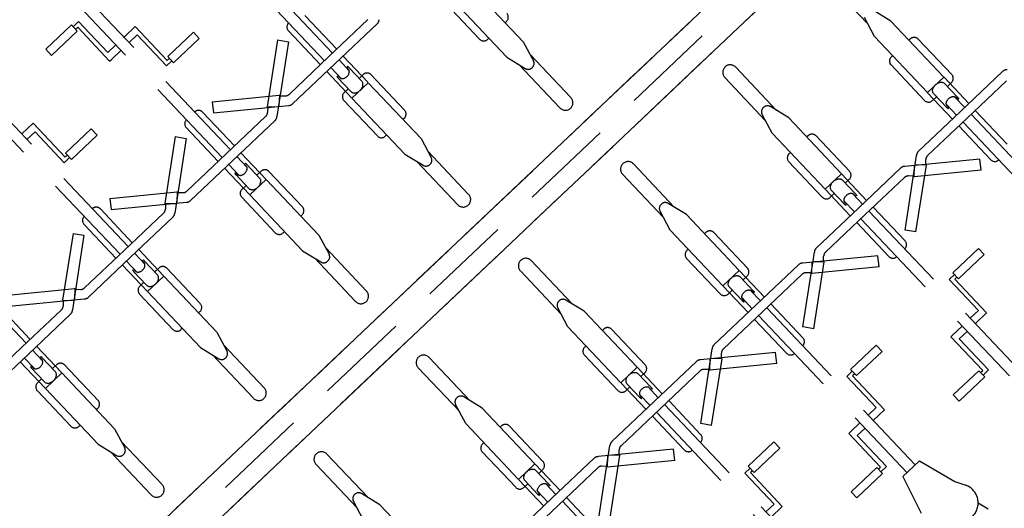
# Model space of a CAD drawing. Header units: metres. Extents: x 104098 to 104607, y 427853 to 428230.
# Tile 9 of 147: x 104243.33 to 104245.95, y 428100.64 to 428101.95. Entities that reach past the tile are written whole.
import ezdxf

# ---------------------------------------------------------------- set-up
doc = ezdxf.new("R2010")
doc.units = ezdxf.units.M
doc.linetypes.add('DASHED2', pattern=[0.375, 0.25, -0.125])

# ---------------------------------------------------------------- blocks, each defined once
blk = doc.blocks.new('school2')
at = {"color": 252, "linetype": 'DASHED2'}
for p, q in [((107950.9805, 456610.8703), (107950.9805, 456611.4466)), ((107951.3255, 456610.8703), (107951.3255, 456611.4466)), ((107951.3555, 456610.8703), (107951.3555, 456611.4466)), ((107951.7005, 456610.8703), (107951.7005, 456611.4466)), ((107951.7305, 456610.8703), (107951.7305, 456611.4466)), ((107952.0755, 456610.8703), (107952.0755, 456611.4466)), ((107952.1055, 456610.8703), (107952.1055, 456611.4466)), ((107951.5571, 456611.4035), (107951.6512, 456611.4035)), ((107951.5571, 456611.3807), (107951.5571, 456611.4035)), ((107951.6512, 456611.4035), (107951.6512, 456611.3807)), ((107951.6512, 456611.3967), (107951.6712, 456611.3967)), ((107951.6512, 456611.3873), (107951.6591, 456611.3873)), ((107951.6591, 456611.3873), (107951.6591, 456611.2634)), ((107951.6712, 456611.3967), (107951.6712, 456611.2831)), ((107951.5571, 456611.3807), (107951.6512, 456611.3807)), ((107951.3969, 456611.2831), (107951.3555, 456611.2831)), ((107951.3969, 456611.1592), (107951.3969, 456611.2831)), ((107951.7005, 456611.2831), (107951.6712, 456611.2831)), ((107951.7719, 456611.2831), (107951.7305, 456611.2831)), ((107951.7719, 456611.1592), (107951.7719, 456611.2831)), ((107951.3555, 456611.2634), (107951.3852, 456611.2634)), ((107951.3852, 456611.1497), (107951.3852, 456611.2634)), ((107951.6591, 456611.2634), (107951.6656, 456611.2634)), ((107951.6656, 456611.2634), (107951.7005, 456611.2634)), ((107951.7305, 456611.2634), (107951.7602, 456611.2634)), ((107951.7602, 456611.1497), (107951.7602, 456611.2634)), ((107951.4048, 456611.1497), (107951.3852, 456611.1497)), ((107951.4048, 456611.1592), (107951.3969, 456611.1592)), ((107951.4989, 456611.1658), (107951.4048, 456611.1658)), ((107951.4048, 456611.143), (107951.4048, 456611.1658)), ((107951.4989, 456611.1658), (107951.4989, 456611.143)), ((107951.7798, 456611.1497), (107951.7602, 456611.1497)), ((107951.7798, 456611.1592), (107951.7719, 456611.1592)), ((107951.8739, 456611.1658), (107951.7798, 456611.1658)), ((107951.7798, 456611.143), (107951.7798, 456611.1658)), ((107951.8739, 456611.1658), (107951.8739, 456611.143)), ((107951.4989, 456611.143), (107951.4048, 456611.143)), ((107951.8739, 456611.143), (107951.7798, 456611.143)), ((107950.9955, 456610.8703), (107950.9955, 456610.9942)), ((107951.0331, 456610.9969), (107951.1756, 456610.8868)), ((107951.2728, 456610.9969), (107951.1304, 456610.8868)), ((107951.2728, 456610.9969), (107951.2905, 456610.9732)), ((107951.3105, 456610.8703), (107951.3105, 456610.9942)), ((107951.3705, 456610.8703), (107951.3705, 456610.9942)), ((107951.4081, 456610.9969), (107951.3905, 456610.9732)), ((107951.4081, 456610.9969), (107951.5506, 456610.8868)), ((107951.6478, 456610.9969), (107951.5054, 456610.8868)), ((107951.6478, 456610.9969), (107951.6655, 456610.9732)), ((107951.6855, 456610.8703), (107951.6855, 456610.9942)), ((107951.7455, 456610.8703), (107951.7455, 456610.9942)), ((107951.7831, 456610.9969), (107951.7655, 456610.9732)), ((107951.7831, 456610.9969), (107951.9256, 456610.8868)), ((107952.0228, 456610.9969), (107951.8804, 456610.8868)), ((107952.0228, 456610.9969), (107952.0405, 456610.9732)), ((107952.0605, 456610.8703), (107952.0605, 456610.9942)), ((107952.1205, 456610.8703), (107952.1205, 456610.9942)), ((107951.0155, 456610.9732), (107951.1744, 456610.8498)), ((107951.2905, 456610.9732), (107951.1316, 456610.8498)), ((107951.3255, 456610.9792), (107951.3255, 456610.9792)), ((107951.3555, 456610.9792), (107951.3555, 456610.9792)), ((107951.3905, 456610.9732), (107951.5494, 456610.8498)), ((107951.6655, 456610.9732), (107951.5066, 456610.8498)), ((107951.7005, 456610.9792), (107951.7005, 456610.9792)), ((107951.7305, 456610.9792), (107951.7305, 456610.9792)), ((107951.7655, 456610.9732), (107951.9244, 456610.8498)), ((107952.0405, 456610.9732), (107951.8816, 456610.8498)), ((107952.0755, 456610.9792), (107952.0755, 456610.9792)), ((107952.1055, 456610.9792), (107952.1055, 456610.9792)), ((107951.1317, 456610.8855), (107951.1211, 456610.8748)), ((107951.1299, 456610.8873), (107951.1513, 456610.8662)), ((107951.1761, 456610.8873), (107951.1547, 456610.8662)), ((107951.1743, 456610.8855), (107951.1848, 456610.8748)), ((107951.5067, 456610.8855), (107951.4961, 456610.8748)), ((107951.5049, 456610.8873), (107951.5263, 456610.8662)), ((107951.5511, 456610.8873), (107951.5297, 456610.8662)), ((107951.5493, 456610.8855), (107951.5598, 456610.8748)), ((107951.8817, 456610.8855), (107951.8711, 456610.8748)), ((107951.8799, 456610.8873), (107951.9013, 456610.8662)), ((107951.9261, 456610.8873), (107951.9047, 456610.8662)), ((107951.9243, 456610.8855), (107951.9348, 456610.8748)), ((107950.9655, 456610.8703), (107950.8205, 456610.8703)), ((107950.9655, 456610.8703), (107951.1104, 456610.8703)), ((107951.3405, 456610.8703), (107951.1955, 456610.8703)), ((107951.3405, 456610.8703), (107951.4854, 456610.8703)), ((107951.7155, 456610.8703), (107951.5705, 456610.8703)), ((107951.7155, 456610.8703), (107951.8604, 456610.8703)), ((107952.0905, 456610.8703), (107951.9455, 456610.8703)), ((107952.0905, 456610.8703), (107952.2354, 456610.8703)), ((107950.9655, 456610.8453), (107950.8101, 456610.8453)), ((107950.9355, 456610.749), (107950.9355, 456610.8453)), ((107950.9505, 456610.8059), (107950.9505, 456610.8453)), ((107950.9655, 456610.8453), (107951.1209, 456610.8453)), ((107950.9805, 456610.8059), (107950.9805, 456610.8453)), ((107950.9955, 456610.749), (107950.9955, 456610.8453)), ((107951.3405, 456610.8453), (107951.1851, 456610.8453)), ((107951.3105, 456610.749), (107951.3105, 456610.8453)), ((107951.3255, 456610.8059), (107951.3255, 456610.8453)), ((107951.3405, 456610.8453), (107951.4959, 456610.8453)), ((107951.3555, 456610.8059), (107951.3555, 456610.8453)), ((107951.3705, 456610.749), (107951.3705, 456610.8453)), ((107951.7155, 456610.8453), (107951.5601, 456610.8453)), ((107951.6855, 456610.749), (107951.6855, 456610.8453)), ((107951.7005, 456610.8059), (107951.7005, 456610.8453)), ((107951.7155, 456610.8453), (107951.8709, 456610.8453)), ((107951.7305, 456610.8059), (107951.7305, 456610.8453)), ((107951.7455, 456610.749), (107951.7455, 456610.8453)), ((107952.0905, 456610.8453), (107951.9351, 456610.8453)), ((107952.0605, 456610.749), (107952.0605, 456610.8453)), ((107952.0755, 456610.8059), (107952.0755, 456610.8453)), ((107952.0905, 456610.8453), (107952.2459, 456610.8453)), ((107952.1055, 456610.8059), (107952.1055, 456610.8453)), ((107952.1205, 456610.749), (107952.1205, 456610.8453)), ((107950.9455, 456610.7621), (107950.9455, 456610.8124)), ((107950.9496, 456610.8176), (107950.9496, 456610.8095)), ((107950.9814, 456610.8095), (107950.9814, 456610.8176)), ((107950.9855, 456610.7621), (107950.9855, 456610.8124)), ((107951.3205, 456610.7621), (107951.3205, 456610.8124)), ((107951.3246, 456610.8176), (107951.3246, 456610.8095)), ((107951.3564, 456610.8095), (107951.3564, 456610.8176)), ((107951.3605, 456610.7621), (107951.3605, 456610.8124)), ((107951.6955, 456610.7621), (107951.6955, 456610.8124)), ((107951.6996, 456610.8176), (107951.6996, 456610.8095)), ((107951.7314, 456610.8095), (107951.7314, 456610.8176)), ((107951.7355, 456610.7621), (107951.7355, 456610.8124)), ((107952.0705, 456610.7621), (107952.0705, 456610.8124)), ((107952.0746, 456610.8176), (107952.0746, 456610.8095)), ((107952.1064, 456610.8095), (107952.1064, 456610.8176)), ((107952.1105, 456610.7621), (107952.1105, 456610.8124)), ((107950.9155, 456610.628), (107950.9155, 456610.7577)), ((107950.9305, 456610.7727), (107950.9455, 456610.7727)), ((107951.0005, 456610.7727), (107950.9855, 456610.7727)), ((107951.0155, 456610.628), (107951.0155, 456610.7577)), ((107951.2905, 456610.628), (107951.2905, 456610.7577)), ((107951.3055, 456610.7727), (107951.3205, 456610.7727)), ((107951.3755, 456610.7727), (107951.3605, 456610.7727)), ((107951.3905, 456610.628), (107951.3905, 456610.7577)), ((107951.6655, 456610.628), (107951.6655, 456610.7577)), ((107951.6805, 456610.7727), (107951.6955, 456610.7727)), ((107951.7505, 456610.7727), (107951.7355, 456610.7727)), ((107951.7655, 456610.628), (107951.7655, 456610.7577)), ((107952.0405, 456610.628), (107952.0405, 456610.7577)), ((107952.0555, 456610.7727), (107952.0705, 456610.7727)), ((107952.1255, 456610.7727), (107952.1105, 456610.7727)), ((107952.1405, 456610.628), (107952.1405, 456610.7577)), ((107952.4155, 456610.628), (107952.4155, 456610.7577)), ((107950.9355, 456610.5428), (107950.9355, 456610.7477)), ((107950.9955, 456610.7477), (107950.9355, 456610.7477)), ((107950.9955, 456610.5428), (107950.9955, 456610.7477)), ((107951.3105, 456610.5428), (107951.3105, 456610.7477)), ((107951.3705, 456610.7477), (107951.3105, 456610.7477)), ((107951.3705, 456610.5428), (107951.3705, 456610.7477)), ((107951.6855, 456610.5428), (107951.6855, 456610.7477)), ((107951.7455, 456610.7477), (107951.6855, 456610.7477)), ((107951.7455, 456610.5428), (107951.7455, 456610.7477)), ((107952.0605, 456610.5428), (107952.0605, 456610.7477)), ((107952.1205, 456610.7477), (107952.0605, 456610.7477)), ((107952.1205, 456610.5428), (107952.1205, 456610.7477)), ((107952.4355, 456610.5428), (107952.4355, 456610.7477)), ((107952.4955, 456610.5428), (107952.4955, 456610.7477)), ((107950.9355, 456610.613), (107950.9305, 456610.613)), ((107951.0005, 456610.613), (107950.9955, 456610.613)), ((107951.3105, 456610.613), (107951.3055, 456610.613)), ((107951.3755, 456610.613), (107951.3705, 456610.613)), ((107951.6855, 456610.613), (107951.6805, 456610.613)), ((107951.7505, 456610.613), (107951.7455, 456610.613)), ((107952.0605, 456610.613), (107952.0555, 456610.613)), ((107952.1255, 456610.613), (107952.1205, 456610.613)), ((107952.4355, 456610.613), (107952.4305, 456610.613)), ((107952.5005, 456610.613), (107952.4955, 456610.613)), ((107950.9355, 456610.5428), (107950.9505, 456610.4876)), ((107950.9955, 456610.5428), (107950.9805, 456610.4876)), ((107951.3105, 456610.5428), (107951.3255, 456610.4876)), ((107951.3705, 456610.5428), (107951.3555, 456610.4876)), ((107951.6855, 456610.5428), (107951.7005, 456610.4876)), ((107951.7455, 456610.5428), (107951.7305, 456610.4876)), ((107952.0605, 456610.5428), (107952.0755, 456610.4876)), ((107952.1205, 456610.5428), (107952.1055, 456610.4876)), ((107952.4355, 456610.5428), (107952.4505, 456610.4876)), ((107952.4955, 456610.5428), (107952.4805, 456610.4876)), ((107950.9455, 456610.3477, 0.1197), (107950.9455, 456610.5059)), ((107950.9855, 456610.3477, 0.1197), (107950.9855, 456610.5059)), ((107951.3205, 456610.3477, 0.1197), (107951.3205, 456610.5059)), ((107951.3605, 456610.3477, 0.1197), (107951.3605, 456610.5059)), ((107951.6955, 456610.3477, 0.1197), (107951.6955, 456610.5059)), ((107951.7355, 456610.3477, 0.1197), (107951.7355, 456610.5059)), ((107952.0705, 456610.3477, 0.1197), (107952.0705, 456610.5059)), ((107952.1105, 456610.3477, 0.1197), (107952.1105, 456610.5059)), ((107952.4455, 456610.3477, 0.1197), (107952.4455, 456610.5059)), ((107952.4855, 456610.3477, 0.1197), (107952.4855, 456610.5059)), ((107950.966, 456610.4765), (107950.9649, 456610.4765)), ((107951.341, 456610.4765), (107951.3399, 456610.4765)), ((107951.716, 456610.4765), (107951.7149, 456610.4765)), ((107952.091, 456610.4765), (107952.0899, 456610.4765)), ((107952.466, 456610.4765), (107952.4649, 456610.4765)), ((107950.2171, 456610.2761), (107955.278, 456610.2761)), ((107955.478, 456610.2761), (107950.2171, 456610.2761)), ((107951.153, 456610.2761), (107950.778, 456610.2761)), ((107951.528, 456610.2761), (107951.153, 456610.2761)), ((107951.903, 456610.2761), (107951.528, 456610.2761)), ((107952.278, 456610.2761), (107951.903, 456610.2761)), ((107952.653, 456610.2761), (107952.278, 456610.2761)), ((107953.028, 456610.2761), (107952.653, 456610.2761)), ((107955.478, 456610.2261), (107950.265, 456610.2261)), ((107950.3128, 456610.1761), (107955.278, 456610.1761)), ((107955.478, 456610.1761), (107950.3128, 456610.1761)), ((107955.278, 456610.1761), (107950.3128, 456610.1761)), ((107951.153, 456610.1761), (107950.778, 456610.1761)), ((107951.528, 456610.1761), (107951.153, 456610.1761)), ((107951.903, 456610.1761), (107951.528, 456610.1761)), ((107952.278, 456610.1761), (107951.903, 456610.1761)), ((107952.653, 456610.1761), (107952.278, 456610.1761)), ((107953.028, 456610.1761), (107952.653, 456610.1761)), ((107951.3205, 456610.1046, 0.1197), (107951.3205, 456609.9463)), ((107951.3605, 456610.1046, 0.1197), (107951.3605, 456609.9463)), ((107951.6955, 456610.1046, 0.1197), (107951.6955, 456609.9463)), ((107951.7355, 456610.1046, 0.1197), (107951.7355, 456609.9463)), ((107952.0705, 456610.1046, 0.1197), (107952.0705, 456609.9463)), ((107952.1105, 456610.1046, 0.1197), (107952.1105, 456609.9463)), ((107952.4455, 456610.1046, 0.1197), (107952.4455, 456609.9463)), ((107952.4855, 456610.1046, 0.1197), (107952.4855, 456609.9463)), ((107952.8205, 456610.1046, 0.1197), (107952.8205, 456609.9463)), ((107952.8605, 456610.1046, 0.1197), (107952.8605, 456609.9463)), ((107953.1955, 456610.1046, 0.1197), (107953.1955, 456609.9463)), ((107951.3105, 456609.9095), (107951.3255, 456609.9647)), ((107951.341, 456609.9758), (107951.3399, 456609.9758)), ((107951.3705, 456609.9095), (107951.3555, 456609.9647)), ((107951.6855, 456609.9095), (107951.7005, 456609.9647)), ((107951.716, 456609.9758), (107951.7149, 456609.9758)), ((107951.7455, 456609.9095), (107951.7305, 456609.9647)), ((107952.0605, 456609.9095), (107952.0755, 456609.9647)), ((107952.091, 456609.9758), (107952.0899, 456609.9758)), ((107952.1205, 456609.9095), (107952.1055, 456609.9647)), ((107952.4355, 456609.9095), (107952.4505, 456609.9647)), ((107952.466, 456609.9758), (107952.4649, 456609.9758)), ((107952.4955, 456609.9095), (107952.4805, 456609.9647)), ((107952.8105, 456609.9095), (107952.8255, 456609.9647)), ((107952.841, 456609.9758), (107952.8399, 456609.9758)), ((107952.8705, 456609.9095), (107952.8555, 456609.9647)), ((107953.1855, 456609.9095), (107953.2005, 456609.9647)), ((107953.2455, 456609.9095), (107953.2305, 456609.9647)), ((107951.3705, 456609.9095), (107951.3705, 456609.7045)), ((107951.6855, 456609.9095), (107951.6855, 456609.7045)), ((107951.7455, 456609.9095), (107951.7455, 456609.7045)), ((107952.0605, 456609.9095), (107952.0605, 456609.7045)), ((107952.1205, 456609.9095), (107952.1205, 456609.7045)), ((107952.4355, 456609.9095), (107952.4355, 456609.7045)), ((107952.4955, 456609.9095), (107952.4955, 456609.7045)), ((107952.8105, 456609.9095), (107952.8105, 456609.7045)), ((107952.8705, 456609.9095), (107952.8705, 456609.7045)), ((107953.1855, 456609.9095), (107953.1855, 456609.7045)), ((107953.2455, 456609.9095), (107953.2455, 456609.7045)), ((107951.6855, 456609.8393), (107951.6805, 456609.8393)), ((107951.7505, 456609.8393), (107951.7455, 456609.8393)), ((107952.0605, 456609.8393), (107952.0555, 456609.8393)), ((107952.1255, 456609.8393), (107952.1205, 456609.8393)), ((107952.4355, 456609.8393), (107952.4305, 456609.8393)), ((107952.5005, 456609.8393), (107952.4955, 456609.8393)), ((107952.8105, 456609.8393), (107952.8055, 456609.8393)), ((107952.8755, 456609.8393), (107952.8705, 456609.8393)), ((107953.1855, 456609.8393), (107953.1805, 456609.8393)), ((107953.2505, 456609.8393), (107953.2455, 456609.8393)), ((107951.6655, 456609.8243), (107951.6655, 456609.6945)), ((107951.7655, 456609.8243), (107951.7655, 456609.6945)), ((107952.0405, 456609.8243), (107952.0405, 456609.6945)), ((107952.1405, 456609.8243), (107952.1405, 456609.6945)), ((107952.4155, 456609.8243), (107952.4155, 456609.6945)), ((107952.5155, 456609.8243), (107952.5155, 456609.6945)), ((107952.7905, 456609.8243), (107952.7905, 456609.6945)), ((107952.8905, 456609.8243), (107952.8905, 456609.6945)), ((107953.1655, 456609.8243), (107953.1655, 456609.6945)), ((107953.2655, 456609.8243), (107953.2655, 456609.6945)), ((107951.7455, 456609.7045), (107951.6855, 456609.7045)), ((107951.6855, 456609.7033), (107951.6855, 456609.607)), ((107951.7455, 456609.7033), (107951.7455, 456609.607)), ((107952.1205, 456609.7045), (107952.0605, 456609.7045)), ((107952.0605, 456609.7033), (107952.0605, 456609.607)), ((107952.1205, 456609.7033), (107952.1205, 456609.607)), ((107952.4955, 456609.7045), (107952.4355, 456609.7045)), ((107952.4355, 456609.7033), (107952.4355, 456609.607)), ((107952.4955, 456609.7033), (107952.4955, 456609.607)), ((107952.8705, 456609.7045), (107952.8105, 456609.7045)), ((107952.8105, 456609.7033), (107952.8105, 456609.607)), ((107952.8705, 456609.7033), (107952.8705, 456609.607)), ((107953.2455, 456609.7045), (107953.1855, 456609.7045)), ((107953.1855, 456609.7033), (107953.1855, 456609.607)), ((107953.2455, 456609.7033), (107953.2455, 456609.607)), ((107951.6805, 456609.6795), (107951.6955, 456609.6795)), ((107951.6955, 456609.6902), (107951.6955, 456609.6399)), ((107951.7355, 456609.6902), (107951.7355, 456609.6399)), ((107951.7505, 456609.6795), (107951.7355, 456609.6795)), ((107952.0555, 456609.6795), (107952.0705, 456609.6795)), ((107952.0705, 456609.6902), (107952.0705, 456609.6399)), ((107952.1105, 456609.6902), (107952.1105, 456609.6399)), ((107952.1255, 456609.6795), (107952.1105, 456609.6795)), ((107952.4305, 456609.6795), (107952.4455, 456609.6795)), ((107952.4455, 456609.6902), (107952.4455, 456609.6399)), ((107952.4855, 456609.6902), (107952.4855, 456609.6399)), ((107952.5005, 456609.6795), (107952.4855, 456609.6795)), ((107952.8055, 456609.6795), (107952.8205, 456609.6795)), ((107952.8205, 456609.6902), (107952.8205, 456609.6399)), ((107952.8605, 456609.6902), (107952.8605, 456609.6399)), ((107952.8755, 456609.6795), (107952.8605, 456609.6795)), ((107953.1805, 456609.6795), (107953.1955, 456609.6795)), ((107953.1955, 456609.6902), (107953.1955, 456609.6399)), ((107953.2355, 456609.6902), (107953.2355, 456609.6399)), ((107953.2505, 456609.6795), (107953.2355, 456609.6795)), ((107951.6996, 456609.6346), (107951.6996, 456609.6428)), ((107951.7005, 456609.6463), (107951.7005, 456609.607)), ((107951.7305, 456609.6463), (107951.7305, 456609.607)), ((107951.7314, 456609.6428), (107951.7314, 456609.6346)), ((107952.0746, 456609.6346), (107952.0746, 456609.6428)), ((107952.0755, 456609.6463), (107952.0755, 456609.607)), ((107952.1055, 456609.6463), (107952.1055, 456609.607)), ((107952.1064, 456609.6428), (107952.1064, 456609.6346)), ((107952.4496, 456609.6346), (107952.4496, 456609.6428)), ((107952.4505, 456609.6463), (107952.4505, 456609.607)), ((107952.4805, 456609.6463), (107952.4805, 456609.607)), ((107952.4814, 456609.6428), (107952.4814, 456609.6346)), ((107952.8246, 456609.6346), (107952.8246, 456609.6428)), ((107952.8255, 456609.6463), (107952.8255, 456609.607)), ((107952.8555, 456609.6463), (107952.8555, 456609.607)), ((107952.8564, 456609.6428), (107952.8564, 456609.6346)), ((107953.1996, 456609.6346), (107953.1996, 456609.6428)), ((107953.2005, 456609.6463), (107953.2005, 456609.607)), ((107953.2305, 456609.6463), (107953.2305, 456609.607)), ((107953.2314, 456609.6428), (107953.2314, 456609.6346)), ((107951.7155, 456609.607), (107951.5601, 456609.607)), ((107951.7155, 456609.607), (107951.8709, 456609.607)), ((107951.7655, 456609.4791), (107951.9244, 456609.6025)), ((107952.0405, 456609.4791), (107951.8816, 456609.6025)), ((107952.0905, 456609.607), (107951.9351, 456609.607)), ((107952.0905, 456609.607), (107952.2459, 456609.607)), ((107952.1405, 456609.4791), (107952.2994, 456609.6025)), ((107952.4155, 456609.4791), (107952.2566, 456609.6025)), ((107952.4655, 456609.607), (107952.3101, 456609.607)), ((107952.4655, 456609.607), (107952.6209, 456609.607)), ((107952.5155, 456609.4791), (107952.6744, 456609.6025)), ((107952.7905, 456609.4791), (107952.6316, 456609.6025)), ((107952.8405, 456609.607), (107952.6851, 456609.607)), ((107952.8405, 456609.607), (107952.9959, 456609.607)), ((107952.8905, 456609.4791), (107953.0494, 456609.6025)), ((107953.1655, 456609.4791), (107953.0066, 456609.6025)), ((107953.2155, 456609.607), (107953.0601, 456609.607)), ((107953.2155, 456609.607), (107953.3709, 456609.607)), ((107951.7155, 456609.582), (107951.5705, 456609.582)), ((107951.7155, 456609.582), (107951.8604, 456609.582)), ((107951.7305, 456609.582), (107951.7305, 456609.0057)), ((107951.7455, 456609.582), (107951.7455, 456609.458)), ((107951.8817, 456609.5668), (107951.8711, 456609.5775)), ((107951.8799, 456609.565), (107951.9013, 456609.5861)), ((107951.9261, 456609.565), (107951.9047, 456609.5861)), ((107951.9243, 456609.5668), (107951.9348, 456609.5775)), ((107952.0905, 456609.582), (107951.9455, 456609.582)), ((107952.0605, 456609.582), (107952.0605, 456609.458)), ((107952.0755, 456609.582), (107952.0755, 456609.0057)), ((107952.0905, 456609.582), (107952.2354, 456609.582)), ((107952.1055, 456609.582), (107952.1055, 456609.0057)), ((107952.1205, 456609.582), (107952.1205, 456609.458)), ((107952.2567, 456609.5668), (107952.2461, 456609.5775)), ((107952.2549, 456609.565), (107952.2763, 456609.5861)), ((107952.3011, 456609.565), (107952.2797, 456609.5861)), ((107952.2993, 456609.5668), (107952.3098, 456609.5775)), ((107952.4655, 456609.582), (107952.3205, 456609.582)), ((107952.4355, 456609.582), (107952.4355, 456609.458)), ((107952.4505, 456609.582), (107952.4505, 456609.0057)), ((107952.4655, 456609.582), (107952.6104, 456609.582)), ((107952.4805, 456609.582), (107952.4805, 456609.0057)), ((107952.4955, 456609.582), (107952.4955, 456609.458)), ((107952.6317, 456609.5668), (107952.6211, 456609.5775)), ((107952.6299, 456609.565), (107952.6513, 456609.5861)), ((107952.6761, 456609.565), (107952.6547, 456609.5861)), ((107952.6743, 456609.5668), (107952.6848, 456609.5775)), ((107952.8405, 456609.582), (107952.6955, 456609.582)), ((107952.8105, 456609.582), (107952.8105, 456609.458)), ((107952.8255, 456609.582), (107952.8255, 456609.0057)), ((107952.8405, 456609.582), (107952.9854, 456609.582)), ((107952.8555, 456609.582), (107952.8555, 456609.0057)), ((107952.8705, 456609.582), (107952.8705, 456609.458)), ((107953.0067, 456609.5668), (107952.9961, 456609.5775)), ((107953.0049, 456609.565), (107953.0263, 456609.5861)), ((107953.0511, 456609.565), (107953.0297, 456609.5861)), ((107953.0493, 456609.5668), (107953.0598, 456609.5775)), ((107953.2155, 456609.582), (107953.0705, 456609.582)), ((107953.1855, 456609.582), (107953.1855, 456609.458)), ((107953.2005, 456609.582), (107953.2005, 456609.0057)), ((107953.2155, 456609.582), (107953.3604, 456609.582)), ((107953.2305, 456609.582), (107953.2305, 456609.0057)), ((107953.2455, 456609.582), (107953.2455, 456609.458)), ((107951.7831, 456609.4554), (107951.9256, 456609.5655)), ((107952.0228, 456609.4554), (107951.8804, 456609.5655)), ((107952.1581, 456609.4554), (107952.3006, 456609.5655)), ((107952.3978, 456609.4554), (107952.2554, 456609.5655)), ((107952.5331, 456609.4554), (107952.6756, 456609.5655)), ((107952.7728, 456609.4554), (107952.6304, 456609.5655)), ((107952.9081, 456609.4554), (107953.0506, 456609.5655)), ((107953.1478, 456609.4554), (107953.0054, 456609.5655)), ((107952.0228, 456609.4554), (107952.0405, 456609.4791)), ((107952.0755, 456609.473), (107952.0755, 456609.473)), ((107952.1055, 456609.473), (107952.1055, 456609.473)), ((107952.1581, 456609.4554), (107952.1405, 456609.4791)), ((107952.3978, 456609.4554), (107952.4155, 456609.4791)), ((107952.4505, 456609.473), (107952.4505, 456609.473)), ((107952.4805, 456609.473), (107952.4805, 456609.473)), ((107952.5331, 456609.4554), (107952.5155, 456609.4791)), ((107952.7728, 456609.4554), (107952.7905, 456609.4791)), ((107952.8255, 456609.473), (107952.8255, 456609.473)), ((107952.8555, 456609.473), (107952.8555, 456609.473)), ((107952.9081, 456609.4554), (107952.8905, 456609.4791)), ((107953.1478, 456609.4554), (107953.1655, 456609.4791)), ((107953.2005, 456609.473), (107953.2005, 456609.473)), ((107953.2305, 456609.473), (107953.2305, 456609.473)), ((107952.2489, 456609.3093), (107952.1548, 456609.3093)), ((107952.1548, 456609.3093), (107952.1548, 456609.2865)), ((107952.2489, 456609.2865), (107952.2489, 456609.3093)), ((107952.6239, 456609.3093), (107952.5298, 456609.3093)), ((107952.5298, 456609.3093), (107952.5298, 456609.2865)), ((107952.6239, 456609.2865), (107952.6239, 456609.3093)), ((107952.9989, 456609.3093), (107952.9048, 456609.3093)), ((107952.9048, 456609.3093), (107952.9048, 456609.2865)), ((107952.9989, 456609.2865), (107952.9989, 456609.3093)), ((107952.1548, 456609.3025), (107952.1352, 456609.3025)), ((107952.1352, 456609.3025), (107952.1352, 456609.1888)), ((107952.1548, 456609.2931), (107952.1469, 456609.2931)), ((107952.1469, 456609.2931), (107952.1469, 456609.1692)), ((107952.2489, 456609.2865), (107952.1548, 456609.2865)), ((107952.5298, 456609.3025), (107952.5102, 456609.3025)), ((107952.5102, 456609.3025), (107952.5102, 456609.1888)), ((107952.5298, 456609.2931), (107952.5219, 456609.2931)), ((107952.5219, 456609.2931), (107952.5219, 456609.1692)), ((107952.6239, 456609.2865), (107952.5298, 456609.2865)), ((107952.9048, 456609.3025), (107952.8852, 456609.3025)), ((107952.8852, 456609.3025), (107952.8852, 456609.1888)), ((107952.9048, 456609.2931), (107952.8969, 456609.2931)), ((107952.8969, 456609.2931), (107952.8969, 456609.1692)), ((107952.9989, 456609.2865), (107952.9048, 456609.2865)), ((107952.1055, 456609.1888), (107952.1352, 456609.1888)), ((107952.4091, 456609.065), (107952.4091, 456609.1888)), ((107952.4091, 456609.1888), (107952.4156, 456609.1888)), ((107952.4156, 456609.1888), (107952.4505, 456609.1888)), ((107952.4805, 456609.1888), (107952.5102, 456609.1888)), ((107952.7841, 456609.065), (107952.7841, 456609.1888)), ((107952.7841, 456609.1888), (107952.7906, 456609.1888)), ((107952.7906, 456609.1888), (107952.8255, 456609.1888)), ((107952.8555, 456609.1888), (107952.8852, 456609.1888)), ((107952.1469, 456609.1692), (107952.1055, 456609.1692)), ((107952.4212, 456609.0555), (107952.4212, 456609.1692)), ((107952.4505, 456609.1692), (107952.4212, 456609.1692)), ((107952.5219, 456609.1692), (107952.4805, 456609.1692)), ((107952.7962, 456609.0555), (107952.7962, 456609.1692)), ((107952.8255, 456609.1692), (107952.7962, 456609.1692)), ((107952.8969, 456609.1692), (107952.8555, 456609.1692)), ((107952.3071, 456609.0716), (107952.4012, 456609.0716)), ((107952.3071, 456609.0716), (107952.3071, 456609.0488)), ((107952.4012, 456609.0488), (107952.4012, 456609.0716)), ((107952.6821, 456609.0716), (107952.7762, 456609.0716)), ((107952.6821, 456609.0716), (107952.6821, 456609.0488)), ((107952.7762, 456609.0488), (107952.7762, 456609.0716)), ((107952.3071, 456609.0488), (107952.4012, 456609.0488)), ((107952.4012, 456609.065), (107952.4091, 456609.065)), ((107952.4012, 456609.0555), (107952.4212, 456609.0555)), ((107952.6821, 456609.0488), (107952.7762, 456609.0488)), ((107952.7762, 456609.065), (107952.7841, 456609.065)), ((107952.7762, 456609.0555), (107952.7962, 456609.0555)), ((107952.4351, 456609.0057), (107952.404, 456608.9016)), ((107952.4959, 456609.0057), (107952.4351, 456609.0057)), ((107952.4959, 456609.0057), (107952.527, 456608.9016)), ((107952.527, 456608.9016), (107952.541, 456608.8739)), ((107952.5405, 456608.787), (107952.5322, 456608.8165))]:
    blk.add_line(p, q, dxfattribs=at)
for centre, radius, start, end in [((107951.3255, 456610.9942), 0.015, 90, 180), ((107951.3555, 456610.9942), 0.015, 0, 90), ((107951.7005, 456610.9942), 0.015, 90, 180), ((107951.7305, 456610.9942), 0.015, 0, 90), ((107952.0755, 456610.9942), 0.015, 90, 180), ((107951.1104, 456610.8853), 0.015, 270, 315.4858), ((107951.1955, 456610.8853), 0.015, 224.5142, 270), ((107951.4854, 456610.8853), 0.015, 270, 315.4858), ((107951.5705, 456610.8853), 0.015, 224.5142, 270), ((107951.8604, 456610.8853), 0.015, 270, 315.4858), ((107951.9455, 456610.8853), 0.015, 224.5142, 270), ((107951.1209, 456610.8603), 0.015, 270, 315.4858), ((107951.1851, 456610.8603), 0.015, 224.5142, 270), ((107951.4959, 456610.8603), 0.015, 270, 315.4858), ((107951.5601, 456610.8603), 0.015, 224.5142, 270), ((107951.8709, 456610.8603), 0.015, 270, 315.4858), ((107951.9351, 456610.8603), 0.015, 224.5142, 270), ((107952.2459, 456610.8603), 0.015, 270, 315.4858), ((107950.9305, 456610.7577), 0.015, 90, 180), ((107951.0005, 456610.7577), 0.015, 0, 90), ((107951.3055, 456610.7577), 0.015, 90, 180), ((107951.3755, 456610.7577), 0.015, 0, 90), ((107951.6805, 456610.7577), 0.015, 90, 180), ((107951.7505, 456610.7577), 0.015, 0, 90), ((107952.0555, 456610.7577), 0.015, 90, 180), ((107952.1255, 456610.7577), 0.015, 0, 90), ((107950.9305, 456610.628), 0.015, 180, 270), ((107951.0005, 456610.628), 0.015, 270, 0), ((107951.3055, 456610.628), 0.015, 180, 270), ((107951.3755, 456610.628), 0.015, 270, 0), ((107951.6805, 456610.628), 0.015, 180, 270), ((107951.7505, 456610.628), 0.015, 270, 0), ((107952.0555, 456610.628), 0.015, 180, 270), ((107952.1255, 456610.628), 0.015, 270, 0), ((107952.4305, 456610.628), 0.015, 180, 270), ((107952.5005, 456610.628), 0.015, 270, 0), ((107950.9649, 456610.4915), 0.015, 195.1743, 270), ((107950.966, 456610.4915), 0.015, 270, 344.8257), ((107951.3399, 456610.4915), 0.015, 195.1743, 270), ((107951.341, 456610.4915), 0.015, 270, 344.8257), ((107951.7149, 456610.4915), 0.015, 195.1743, 270), ((107951.716, 456610.4915), 0.015, 270, 344.8257), ((107952.0899, 456610.4915), 0.015, 195.1743, 270), ((107952.091, 456610.4915), 0.015, 270, 344.8257), ((107952.4649, 456610.4915), 0.015, 195.1743, 270), ((107952.466, 456610.4915), 0.015, 270, 344.8257), ((107950.9655, 456610.3477, 0.1197), 0.02, 180, 0), ((107951.3405, 456610.3477, 0.1197), 0.02, 180, 0), ((107951.7155, 456610.3477, 0.1197), 0.02, 180, 0), ((107952.0905, 456610.3477, 0.1197), 0.02, 180, 0), ((107952.4655, 456610.3477, 0.1197), 0.02, 180, 0), ((107951.3405, 456610.1046, 0.1197), 0.02, 0, 180), ((107951.7155, 456610.1046, 0.1197), 0.02, 0, 180), ((107952.0905, 456610.1046, 0.1197), 0.02, 0, 180), ((107952.4655, 456610.1046, 0.1197), 0.02, 0, 180), ((107952.8405, 456610.1046, 0.1197), 0.02, 0, 180), ((107951.3399, 456609.9608), 0.015, 90, 164.8257), ((107951.341, 456609.9608), 0.015, 15.1743, 90), ((107951.7149, 456609.9608), 0.015, 90, 164.8257), ((107951.716, 456609.9608), 0.015, 15.1743, 90), ((107952.0899, 456609.9608), 0.015, 90, 164.8257), ((107952.091, 456609.9608), 0.015, 15.1743, 90), ((107952.4649, 456609.9608), 0.015, 90, 164.8257), ((107952.466, 456609.9608), 0.015, 15.1743, 90), ((107952.8399, 456609.9608), 0.015, 90, 164.8257), ((107952.841, 456609.9608), 0.015, 15.1743, 90), ((107951.6805, 456609.8243), 0.015, 90, 180), ((107951.7505, 456609.8243), 0.015, 0, 90), ((107952.0555, 456609.8243), 0.015, 90, 180), ((107952.1255, 456609.8243), 0.015, 0, 90), ((107952.4305, 456609.8243), 0.015, 90, 180), ((107952.5005, 456609.8243), 0.015, 0, 90), ((107952.8055, 456609.8243), 0.015, 90, 180), ((107952.8755, 456609.8243), 0.015, 0, 90), ((107953.1805, 456609.8243), 0.015, 90, 180), ((107953.2505, 456609.8243), 0.015, 0, 90), ((107951.6805, 456609.6945), 0.015, 180, 270), ((107951.7505, 456609.6945), 0.015, 270, 0), ((107952.0555, 456609.6945), 0.015, 180, 270), ((107952.1255, 456609.6945), 0.015, 270, 0), ((107952.4305, 456609.6945), 0.015, 180, 270), ((107952.5005, 456609.6945), 0.015, 270, 0), ((107952.8055, 456609.6945), 0.015, 180, 270), ((107952.8755, 456609.6945), 0.015, 270, 0), ((107953.1805, 456609.6945), 0.015, 180, 270), ((107953.2505, 456609.6945), 0.015, 270, 0), ((107951.8709, 456609.592), 0.015, 44.5142, 90), ((107951.9351, 456609.592), 0.015, 90, 135.4858), ((107952.2459, 456609.592), 0.015, 44.5142, 90), ((107952.3101, 456609.592), 0.015, 90, 135.4858), ((107952.6209, 456609.592), 0.015, 44.5142, 90), ((107952.6851, 456609.592), 0.015, 90, 135.4858), ((107952.9959, 456609.592), 0.015, 44.5142, 90), ((107953.0601, 456609.592), 0.015, 90, 135.4858), ((107953.3709, 456609.592), 0.015, 44.5142, 90), ((107951.8604, 456609.567), 0.015, 44.5142, 90), ((107951.9455, 456609.567), 0.015, 90, 135.4858), ((107952.2354, 456609.567), 0.015, 44.5142, 90), ((107952.3205, 456609.567), 0.015, 90, 135.4858), ((107952.6104, 456609.567), 0.015, 44.5142, 90), ((107952.6955, 456609.567), 0.015, 90, 135.4858), ((107952.9854, 456609.567), 0.015, 44.5142, 90), ((107953.0705, 456609.567), 0.015, 90, 135.4858), ((107952.0755, 456609.458), 0.015, 180, 270), ((107952.1055, 456609.458), 0.015, 270, 0), ((107952.4505, 456609.458), 0.015, 180, 270), ((107952.4805, 456609.458), 0.015, 270, 0), ((107952.8255, 456609.458), 0.015, 180, 270), ((107952.8555, 456609.458), 0.015, 270, 0), ((107953.2005, 456609.458), 0.015, 180, 270), ((107952.4963, 456608.8513), 0.05, 270, 26.7766)]:
    blk.add_arc(centre, radius, start, end, dxfattribs=at)
for centre, major_axis, ratio, start_param, end_param in [((107950.9655, 456610.8124), (0.02, 0), 0.800676, 2.805416, 3.141593), ((107950.9655, 456610.8095), (0.0159, 0), 0.684311, 3.141593, 6.283185), ((107950.9655, 456610.8124), (-0.02, 0), 0.800676, 3.141593, 3.477769), ((107951.3405, 456610.8124), (0.02, 0), 0.800676, 2.805416, 3.141593), ((107951.3405, 456610.8095), (0.0159, 0), 0.684311, 3.141593, 6.283185), ((107951.3405, 456610.8124), (-0.02, 0), 0.800676, 3.141593, 3.477769), ((107951.7155, 456610.8124), (0.02, 0), 0.800676, 2.805416, 3.141593), ((107951.7155, 456610.8095), (0.0159, 0), 0.684311, 3.141593, 6.283185), ((107951.7155, 456610.8124), (-0.02, 0), 0.800676, 3.141593, 3.477769), ((107952.0905, 456610.8124), (0.02, 0), 0.800676, 2.805416, 3.141593), ((107952.0905, 456610.8095), (0.0159, 0), 0.684311, 3.141593, 6.283185), ((107952.0905, 456610.8124), (-0.02, 0), 0.800676, 3.141593, 3.477769), ((107950.9655, 456610.7621), (0.02, 0), 0.718093, 3.141593, 6.283185), ((107951.3405, 456610.7621), (0.02, 0), 0.718093, 3.141593, 6.283185), ((107951.7155, 456610.7621), (0.02, 0), 0.718093, 3.141593, 6.283185), ((107952.0905, 456610.7621), (0.02, 0), 0.718093, 3.141593, 6.283185)]:
    blk.add_ellipse(centre, major_axis=major_axis, ratio=ratio, start_param=start_param, end_param=end_param, dxfattribs=at)
at = {"color": 252, "linetype": 'DASHED2', "extrusion": (0, 0, -1)}
for centre, major_axis, ratio, start_param, end_param in [((107951.7155, 456609.6902), (0.02, 0), 0.718093, 3.141593, 6.283185), ((107952.0905, 456609.6902), (0.02, 0), 0.718093, 3.141593, 6.283185), ((107952.4655, 456609.6902), (0.02, 0), 0.718093, 3.141593, 6.283185), ((107952.8405, 456609.6902), (0.02, 0), 0.718093, 3.141593, 6.283185), ((107953.2155, 456609.6902), (0.02, 0), 0.718093, 3.141593, 6.283185), ((107951.7155, 456609.6428), (0.0159, 0), 0.684311, 3.141593, 6.283185), ((107952.0905, 456609.6428), (0.0159, 0), 0.684311, 3.141593, 6.283185), ((107952.4655, 456609.6428), (0.0159, 0), 0.684311, 3.141593, 6.283185), ((107952.8405, 456609.6428), (0.0159, 0), 0.684311, 3.141593, 6.283185), ((107953.2155, 456609.6428), (0.0159, 0), 0.684311, 3.141593, 6.283185), ((107951.7155, 456609.6399), (0.02, 0), 0.800676, 2.805416, 3.141593), ((107951.7155, 456609.6399), (-0.02, 0), 0.800676, 3.141593, 3.477769), ((107952.0905, 456609.6399), (0.02, 0), 0.800676, 2.805416, 3.141593), ((107952.0905, 456609.6399), (-0.02, 0), 0.800676, 3.141593, 3.477769), ((107952.4655, 456609.6399), (0.02, 0), 0.800676, 2.805416, 3.141593), ((107952.4655, 456609.6399), (-0.02, 0), 0.800676, 3.141593, 3.477769), ((107952.8405, 456609.6399), (0.02, 0), 0.800676, 2.805416, 3.141593), ((107952.8405, 456609.6399), (-0.02, 0), 0.800676, 3.141593, 3.477769), ((107953.2155, 456609.6399), (0.02, 0), 0.800676, 2.805416, 3.141593), ((107953.2155, 456609.6399), (-0.02, 0), 0.800676, 3.141593, 3.477769)]:
    blk.add_ellipse(centre, major_axis=major_axis, ratio=ratio, start_param=start_param, end_param=end_param, dxfattribs=at)

msp = doc.modelspace()

# ---------------------------------------------------------------- block references
at = {"rotation": 43.40342385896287}
msp.add_blockref('school2', (339564.7791, 22181.4821), dxfattribs=at)

doc.saveas('drawing.dxf')
